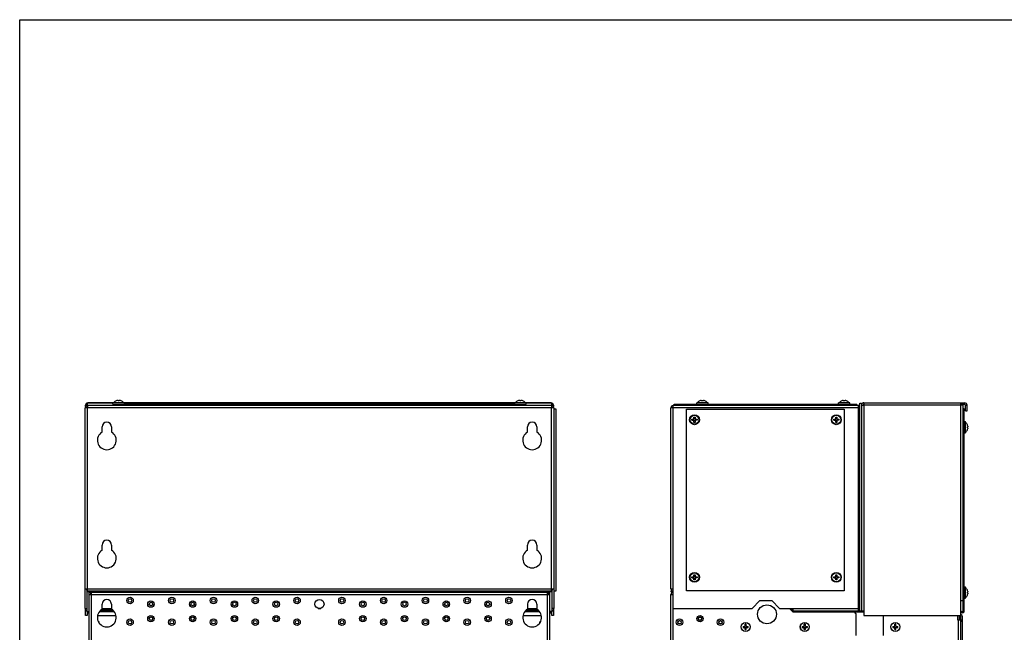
# Model space of a CAD drawing. Header units: millimetres. Extents: x 0 to 2500, y 0 to 2200.
# Tile 2 of 67: x 0 to 1250, y 1422 to 2200. Entities that reach past the tile are written whole.
import ezdxf

# ---------------------------------------------------------------- set-up
doc = ezdxf.new("R2010")
doc.units = ezdxf.units.MM
doc.header["$LTSCALE"] = 143.407407
doc.layers.get('0').update_dxf_attribs({"linetype": 'CONTINUOUS'})
for name, color, linetype in [('00_COMPONENTS', 7, 'CONTINUOUS'), ('_1456039', 7, 'CONTINUOUS'), ('_2025582', 7, 'CONTINUOUS'), ('_689620', 7, 'CONTINUOUS')]:
    doc.layers.add(name, color=color, linetype=linetype)

msp = doc.modelspace()

# ---------------------------------------------------------------- linework, layer by layer
at = {"color": 7, "linetype": 'CONTINUOUS'}
for p, q in [((0, 0), (0, 2200)), ((0, 0), (0, 2200)), ((0, 2200), (2500, 2200)), ((0, 2200), (2500, 2200))]:
    msp.add_line(p, q, dxfattribs=at)
at = {"layer": '00_COMPONENTS', "color": 7, "linetype": 'CONTINUOUS'}
for p, q in [((85.6, 1713.1), (85.6, 1710.1)), ((118.4, 1713.1), (85.6, 1713.1)), ((86.6, 1713.1), (86.6, 1713.6)), ((118.4, 1713.6), (86.6, 1713.6)), ((118.4, 1712.1), (118.4, 1713.7)), ((132.9, 1713.7), (118.4, 1713.7)), ((122.5, 1716), (122.5, 1716.1)), ((124.9, 1716.5), (124.2, 1716.5)), ((124.9, 1716), (124.9, 1716.5)), ((126.4, 1716.5), (126.4, 1716)), ((127.1, 1716.5), (126.4, 1716.5)), ((128.8, 1716.1), (128.8, 1716)), ((132.9, 1712.1), (132.9, 1713.7)), ((628.4, 1713.6), (132.9, 1713.6)), ((628.4, 1713.1), (132.9, 1713.1)), ((628.4, 1712.1), (628.4, 1713.7)), ((642.9, 1713.7), (628.4, 1713.7)), ((632.5, 1716), (632.5, 1716.1)), ((634.9, 1716.5), (634.2, 1716.5)), ((634.9, 1716), (634.9, 1716.5)), ((636.4, 1716.5), (636.4, 1716)), ((637.1, 1716.5), (636.4, 1716.5)), ((638.8, 1716.1), (638.8, 1716)), ((642.9, 1712.1), (642.9, 1713.7)), ((674.6, 1713.6), (642.9, 1713.6)), ((675.6, 1713.1), (642.9, 1713.1)), ((674.6, 1713.6), (674.6, 1713.1)), ((675.6, 1710.1), (675.6, 1713.1)), ((859.5, 1712.1), (859.5, 1713.7)), ((874, 1713.7), (859.5, 1713.7)), ((863.6, 1716), (863.6, 1716.1)), ((865.3, 1716.5), (866, 1716.5)), ((866, 1716), (866, 1716.5)), ((867.4, 1716.5), (867.4, 1716)), ((867.4, 1716.5), (868.1, 1716.5)), ((869.8, 1716.1), (869.8, 1716)), ((874, 1712.1), (874, 1713.7)), ((1039.5, 1712.1), (1039.5, 1713.7)), ((1054, 1713.7), (1039.5, 1713.7)), ((1043.6, 1716), (1043.6, 1716.1)), ((1045.3, 1716.5), (1046, 1716.5)), ((1046, 1716), (1046, 1716.5)), ((1047.4, 1716.5), (1047.4, 1716)), ((1047.4, 1716.5), (1048.1, 1716.5)), ((1049.8, 1716.1), (1049.8, 1716)), ((1054, 1712.1), (1054, 1713.7)), ((1066.7, 1448.6), (1066.7, 1713.1)), ((1066.7, 1713.1), (1068.7, 1713.1)), ((1068.7, 1713.1), (1068.7, 1449.6)), ((1071.7, 1713.6), (1071.7, 1443.6)), ((1071.7, 1713.6), (1199.7, 1713.6)), ((1194.7, 1443.6), (1194.7, 1713.6)), ((1199.7, 1711.6), (1199.7, 1713.6)), ((83.1, 1452.6), (83.1, 1707.1)), ((678.1, 1707.1), (83.1, 1707.1)), ((83.6, 1708.8), (83.6, 1710.6)), ((83.6, 1710.6), (85.6, 1710.6)), ((85.6, 1708), (85.6, 1707.1)), ((86.1, 1710.1), (86.1, 1708.1)), ((675, 1710.1), (86.1, 1710.1)), ((86.1, 1707.1), (86.2, 1708.6)), ((86.1, 1474.7), (86.1, 1707.1)), ((86.2, 1708.6), (86.3, 1710.1)), ((118.4, 1712.1), (642.9, 1712.1)), ((119.6, 1710.1), (119.6, 1712.1)), ((641.6, 1710.1), (641.6, 1712.1)), ((675, 1710.1), (675, 1710)), ((675, 1710), (675, 1709.5)), ((675, 1709.5), (675.1, 1708.3)), ((675.1, 1710.1), (675.1, 1708.1)), ((675.1, 1708.3), (675.1, 1708.1)), ((675.1, 1708.1), (675.1, 1707.1)), ((675.1, 1474.7), (675.1, 1707.1)), ((675.6, 1710.6), (677.6, 1710.6)), ((675.6, 1707.1), (675.6, 1708)), ((677.6, 1710.6), (677.6, 1708.8)), ((678.1, 1707.1), (678.1, 1452.6)), ((681.1, 1705.6), (678.1, 1705.6)), ((681.1, 1475.1), (681.1, 1705.6)), ((826.7, 1477.6), (826.7, 1707.1)), ((1064.7, 1707.1), (826.7, 1707.1)), ((829.7, 1708.1), (829.7, 1710.1)), ((1066.7, 1710.1), (829.7, 1710.1)), ((829.7, 1707.1), (829.8, 1708.6)), ((829.7, 523.1), (829.7, 1707.1)), ((829.8, 1708.6), (829.9, 1710.1)), ((830.7, 1710.1), (830.7, 1712.1)), ((830.7, 1712.1), (1062.7, 1712.1)), ((846.7, 1475.1), (846.7, 1705.6)), ((846.7, 1705.6), (1046.7, 1705.6)), ((1046.7, 1705.6), (1046.7, 1475.1)), ((1062.7, 1710.1), (1062.7, 1712.1)), ((1064.7, 1449.7), (1064.7, 1710.1)), ((1066.7, 1706.1), (1064.7, 1706.1)), ((1068.7, 1710.6), (1070.7, 1710.6)), ((1068.9, 1710.3), (1070.7, 1710.5)), ((1070.7, 1710.5), (1071.4, 1710.6)), ((1071.4, 1710.6), (1071.7, 1710.6)), ((1197.7, 1710.6), (1071.7, 1710.6)), ((1199.7, 1711.6), (1194.7, 1711.6)), ((1197.7, 1449.6), (1197.7, 1710.6)), ((1199.2, 1706.1), (1197.7, 1706.1)), ((1199.2, 1449.6), (1199.2, 1706.1)), ((1200.7, 1703.6), (1200.7, 1710.6)), ((1200.7, 1710.6), (1202.7, 1710.6)), ((1200.7, 1703.6), (1202.7, 1703.6)), ((1202.7, 1703.6), (1202.7, 1710.6)), ((853.4, 1691.4), (853.4, 1692.8)), ((853.4, 1692.8), (855.7, 1692.8)), ((853.4, 1691.4), (855.7, 1691.4)), ((855.1, 1692.8), (855.1, 1691.4)), ((856, 1693.2), (856, 1695.4)), ((856, 1695.4), (857.4, 1695.4)), ((857.4, 1693.7), (856, 1693.7)), ((856, 1688.8), (856, 1691.1)), ((857.4, 1690.6), (856, 1690.6)), ((857.4, 1688.8), (856, 1688.8)), ((857.4, 1695.4), (857.4, 1693.2)), ((857.4, 1691.1), (857.4, 1688.8)), ((857.8, 1692.8), (860, 1692.8)), ((860, 1691.4), (857.8, 1691.4)), ((858.3, 1691.4), (858.3, 1692.8)), ((860, 1692.8), (860, 1691.4)), ((1033.4, 1691.4), (1033.4, 1692.8)), ((1033.4, 1692.8), (1035.7, 1692.8)), ((1033.4, 1691.4), (1035.7, 1691.4)), ((1035.1, 1692.8), (1035.1, 1691.4)), ((1036, 1693.2), (1036, 1695.4)), ((1036, 1695.4), (1037.4, 1695.4)), ((1037.4, 1693.7), (1036, 1693.7)), ((1036, 1688.8), (1036, 1691.1)), ((1037.4, 1690.6), (1036, 1690.6)), ((1037.4, 1688.8), (1036, 1688.8)), ((1037.4, 1695.4), (1037.4, 1693.2)), ((1037.4, 1691.1), (1037.4, 1688.8)), ((1037.8, 1692.8), (1040, 1692.8)), ((1040, 1691.4), (1037.8, 1691.4)), ((1038.3, 1691.4), (1038.3, 1692.8)), ((1040, 1692.8), (1040, 1691.4)), ((1199.2, 1689.9), (1200.8, 1689.9)), ((1200.8, 1675.4), (1200.8, 1689.9)), ((104.6, 1676.5), (104.6, 1683.1)), ((116.6, 1683.1), (116.6, 1676.5)), ((644.6, 1676.5), (644.6, 1683.1)), ((656.6, 1683.1), (656.6, 1676.5)), ((1199.2, 1675.4), (1200.8, 1675.4)), ((1203.1, 1685.8), (1203.1, 1685.8)), ((1203.1, 1683.3), (1203.6, 1683.3)), ((1203.6, 1681.9), (1203.1, 1681.9)), ((1203.1, 1679.5), (1203.1, 1679.5)), ((1203.6, 1684.1), (1203.6, 1683.3)), ((1203.6, 1681.9), (1203.6, 1681.2)), ((104.6, 1526.5), (104.6, 1533.1)), ((116.6, 1533.1), (116.6, 1526.5)), ((644.6, 1526.5), (644.6, 1533.1)), ((656.6, 1533.1), (656.6, 1526.5)), ((853.4, 1491.4), (853.4, 1492.8)), ((853.4, 1492.8), (855.7, 1492.8)), ((853.4, 1491.4), (855.7, 1491.4)), ((855.1, 1492.8), (855.1, 1491.4)), ((856, 1493.2), (856, 1495.4)), ((856, 1495.4), (857.4, 1495.4)), ((857.4, 1493.7), (856, 1493.7)), ((856, 1488.8), (856, 1491.1)), ((857.4, 1490.6), (856, 1490.6)), ((857.4, 1488.8), (856, 1488.8)), ((857.4, 1495.4), (857.4, 1493.2)), ((857.4, 1491.1), (857.4, 1488.8)), ((857.8, 1492.8), (860, 1492.8)), ((860, 1491.4), (857.8, 1491.4)), ((858.3, 1491.4), (858.3, 1492.8)), ((860, 1492.8), (860, 1491.4)), ((1033.4, 1491.4), (1033.4, 1492.8)), ((1033.4, 1492.8), (1035.7, 1492.8)), ((1033.4, 1491.4), (1035.7, 1491.4)), ((1035.1, 1492.8), (1035.1, 1491.4)), ((1036, 1493.2), (1036, 1495.4)), ((1036, 1495.4), (1037.4, 1495.4)), ((1037.4, 1493.7), (1036, 1493.7)), ((1036, 1488.8), (1036, 1491.1)), ((1037.4, 1490.6), (1036, 1490.6)), ((1037.4, 1488.8), (1036, 1488.8)), ((1037.4, 1495.4), (1037.4, 1493.2)), ((1037.4, 1491.1), (1037.4, 1488.8)), ((1037.8, 1492.8), (1040, 1492.8)), ((1040, 1491.4), (1037.8, 1491.4)), ((1038.3, 1491.4), (1038.3, 1492.8)), ((1040, 1492.8), (1040, 1491.4)), ((83.1, 1477.6), (678.1, 1477.6)), ((85.1, 1477.6), (85.1, 1448.6)), ((85.4, 1476.5), (85.1, 1476.5)), ((676.1, 1476.5), (675.9, 1476.5)), ((676.1, 1448.6), (676.1, 1477.6)), ((678.1, 1475.1), (681.1, 1475.1)), ((826.7, 1477.6), (829.7, 1477.6)), ((1046.7, 1475.1), (846.7, 1475.1)), ((1199.2, 1479.9), (1200.8, 1479.9)), ((1200.8, 1465.4), (1200.8, 1479.9)), ((1203.1, 1475.8), (1203.1, 1475.8)), ((676.1, 1474.6), (85.1, 1474.6)), ((676.1, 1473.6), (85.1, 1473.6)), ((88.1, 523.1), (88.1, 1473.1)), ((88.1, 1473.1), (673.1, 1473.1)), ((88.1, 1470.1), (673.1, 1470.1)), ((90.1, 1473.1), (90.1, 1470.1)), ((91.1, 523.1), (91.1, 1473.1)), ((100.1, 1473.1), (100.1, 1473.6)), ((103.7, 1473.6), (104.6, 1473.1)), ((657.6, 1473.6), (656.7, 1473.1)), ((661.1, 1473.6), (661.1, 1473.1)), ((670.1, 523.1), (670.1, 1473.1)), ((671.1, 1473.1), (671.1, 1470.1)), ((673.1, 523.1), (673.1, 1473.1)), ((826.7, 1474.6), (826.7, 1473.6)), ((829.7, 1474.6), (826.7, 1474.6)), ((829.7, 1473.6), (826.7, 1473.6)), ((826.7, 523.1), (826.7, 1470.1)), ((826.7, 1470.1), (829.7, 1470.1)), ((939.7, 1462.6), (929.7, 1452.6)), ((939.7, 1462.6), (954.7, 1462.6)), ((964.7, 1452.6), (954.7, 1462.6)), ((1194.7, 1462.6), (1197.7, 1462.6)), ((1199.2, 1465.4), (1200.8, 1465.4)), ((1203.1, 1473.3), (1203.6, 1473.3)), ((1203.6, 1471.9), (1203.1, 1471.9)), ((1203.1, 1469.5), (1203.1, 1469.5)), ((1203.6, 1474.1), (1203.6, 1473.3)), ((1203.6, 1471.9), (1203.6, 1471.2)), ((83.1, 1452.6), (85.1, 1452.6)), ((83.6, 1443.6), (83.6, 1451)), ((104.9, 1451.7), (104.9, 1458.1)), ((104.9, 1452.6), (116.4, 1452.6)), ((104.9, 1451.6), (116.4, 1451.6)), ((116.4, 1458.1), (116.4, 1451.7)), ((379, 1452.6), (382.3, 1452.6)), ((644.9, 1451.7), (644.9, 1458.1)), ((644.9, 1452.6), (656.4, 1452.6)), ((644.9, 1451.6), (656.4, 1451.6)), ((656.4, 1458.1), (656.4, 1451.7)), ((678.1, 1452.6), (676.1, 1452.6)), ((677.6, 1451), (677.6, 1443.6)), ((829.7, 1452.6), (929.7, 1452.6)), ((964.7, 1452.6), (1064.7, 1452.6)), ((977.2, 1452.6), (981.7, 1448.1)), ((981.7, 1448.6), (977.7, 1452.6)), ((979.1, 1452.6), (981.7, 1450.1)), ((981.1, 1451.3), (979.7, 1452.6)), ((981.1, 1451.3), (981.7, 1452)), ((981.7, 1452.6), (981.7, 1449.8)), ((1064.7, 1453.6), (1066.7, 1453.6)), ((83.6, 1449.6), (85.1, 1449.6)), ((85.6, 1443.6), (83.6, 1443.6)), ((85.1, 1448.6), (88.1, 1448.6)), ((85.6, 1448.6), (85.6, 1443.6)), ((86.1, 1448.6), (86.1, 1447.1)), ((88.1, 1447.5), (86.1, 1447.5)), ((86.1, 1447.1), (88.1, 1447.1)), ((120, 1448.6), (101.3, 1448.6)), ((119.1, 1449.6), (102.2, 1449.6)), ((660, 1448.6), (641.3, 1448.6)), ((659.1, 1449.6), (642.2, 1449.6)), ((676.1, 1448.6), (673.1, 1448.6)), ((675.1, 1447.5), (673.1, 1447.5)), ((673.1, 1447.1), (675.1, 1447.1)), ((675.1, 1447.1), (675.1, 1448.6)), ((675.6, 1443.6), (675.6, 1448.6)), ((677.6, 1443.6), (675.6, 1443.6)), ((676.2, 1449.6), (677.6, 1449.6)), ((982, 1449.8), (981.7, 1449.8)), ((1066.7, 1448.6), (981.7, 1448.6)), ((981.7, 1448.1), (1059.7, 1448.1)), ((982, 1449.8), (982.1, 1449.6)), ((982.1, 1449.6), (1071.7, 1449.6)), ((1061.7, 1446.1), (1059.7, 1448.1)), ((1061.7, 1446.1), (1061.7, 1418.1)), ((1071.7, 1443.6), (1194.7, 1443.6)), ((1096.7, 1418.1), (1096.7, 1443.6)), ((1190.7, 1443.1), (1190.2, 1443.6)), ((1190.7, 1443.1), (1190.7, 1438.1)), ((1194.2, 1443.1), (1190.7, 1443.1)), ((1190.7, 1438.1), (1196.7, 1438.1)), ((1191.7, 1337.1), (1191.7, 1438.1)), ((1192.7, 1443.1), (1192.7, 1438.1)), ((1194.7, 1449.6), (1196.2, 1448.8)), ((1195.5, 1447.5), (1194.7, 1447.9)), ((1194.7, 1074.1), (1194.7, 1442.6)), ((1195.5, 1447.5), (1196.2, 1448.8)), ((1196.7, 1442.6), (1196.7, 1074.1)), ((1199.2, 1449.6), (1197.7, 1449.6)), ((918.4, 1429.8), (918.4, 1428.4)), ((918.4, 1429.8), (920.7, 1429.8)), ((918.4, 1428.4), (920.7, 1428.4)), ((920.1, 1429.8), (920.1, 1428.4)), ((921, 1430.2), (921, 1432.4)), ((922.4, 1432.4), (921, 1432.4)), ((922.4, 1430.7), (921, 1430.7)), ((921, 1425.8), (921, 1428.1)), ((921, 1427.6), (922.4, 1427.6)), ((921, 1425.8), (922.4, 1425.8)), ((922.4, 1430.2), (922.4, 1432.4)), ((922.4, 1425.8), (922.4, 1428.1)), ((922.8, 1429.8), (925, 1429.8)), ((922.8, 1428.4), (925, 1428.4)), ((923.3, 1428.4), (923.3, 1429.8)), ((925, 1428.4), (925, 1429.8)), ((993.4, 1429.8), (993.4, 1428.4)), ((993.4, 1429.8), (995.7, 1429.8)), ((993.4, 1428.4), (995.7, 1428.4)), ((995.1, 1429.8), (995.1, 1428.4)), ((996, 1430.2), (996, 1432.4)), ((997.4, 1432.4), (996, 1432.4)), ((997.4, 1430.7), (996, 1430.7)), ((996, 1425.8), (996, 1428.1)), ((996, 1427.6), (997.4, 1427.6)), ((996, 1425.8), (997.4, 1425.8)), ((997.4, 1430.2), (997.4, 1432.4)), ((997.4, 1425.8), (997.4, 1428.1)), ((997.8, 1429.8), (1000, 1429.8)), ((997.8, 1428.4), (1000, 1428.4)), ((998.3, 1428.4), (998.3, 1429.8)), ((1000, 1428.4), (1000, 1429.8)), ((1108.4, 1429.8), (1108.4, 1428.4)), ((1108.4, 1429.8), (1110.7, 1429.8)), ((1108.4, 1428.4), (1110.7, 1428.4)), ((1110.1, 1429.8), (1110.1, 1428.4)), ((1111, 1430.2), (1111, 1432.4)), ((1112.4, 1432.4), (1111, 1432.4)), ((1112.4, 1430.7), (1111, 1430.7)), ((1111, 1425.8), (1111, 1428.1)), ((1111, 1427.6), (1112.4, 1427.6)), ((1111, 1425.8), (1112.4, 1425.8)), ((1112.4, 1430.2), (1112.4, 1432.4)), ((1112.4, 1425.8), (1112.4, 1428.1)), ((1112.8, 1429.8), (1115, 1429.8)), ((1112.8, 1428.4), (1115, 1428.4)), ((1113.3, 1428.4), (1113.3, 1429.8)), ((1115, 1428.4), (1115, 1429.8)), ((1196.7, 1436.1), (1194.7, 1436.1))]:
    msp.add_line(p, q, dxfattribs=at)
for centre, radius in [((856.7, 1692.1), 6.25), ((856.7, 1692.1), 5.65), ((856.7, 1692.1), 1.28), ((1036.7, 1692.1), 6.25), ((1036.7, 1692.1), 5.65), ((1036.7, 1692.1), 1.28), ((856.7, 1492.1), 6.25), ((856.7, 1492.1), 5.65), ((856.7, 1492.1), 1.28), ((1036.7, 1492.1), 6.25), ((1036.7, 1492.1), 5.65), ((1036.7, 1492.1), 1.28), ((140.1, 1462.6), 4.1), ((140.1, 1462.6), 2.25), ((193.1, 1462.6), 4.1), ((193.1, 1462.6), 2.25), ((246.1, 1462.6), 4.1), ((246.1, 1462.6), 2.25), ((299.1, 1462.6), 4.1), ((299.1, 1462.6), 2.25), ((352.1, 1462.6), 4.1), ((352.1, 1462.6), 2.25), ((380.6, 1458.1), 5.75), ((409.1, 1462.6), 4.1), ((409.1, 1462.6), 2.25), ((462.1, 1462.6), 4.1), ((462.1, 1462.6), 2.25), ((515.1, 1462.6), 4.1), ((515.1, 1462.6), 2.25), ((568.1, 1462.6), 4.1), ((568.1, 1462.6), 2.25), ((621.1, 1462.6), 4.1), ((621.1, 1462.6), 2.25), ((166.6, 1458.1), 4.1), ((166.6, 1458.1), 2.25), ((219.6, 1458.1), 4.1), ((219.6, 1458.1), 2.25), ((272.6, 1458.1), 4.1), ((272.6, 1458.1), 2.25), ((325.6, 1458.1), 4.1), ((325.6, 1458.1), 2.25), ((435.6, 1458.1), 4.1), ((435.6, 1458.1), 2.25), ((488.6, 1458.1), 4.1), ((488.6, 1458.1), 2.25), ((541.6, 1458.1), 4.1), ((541.6, 1458.1), 2.25), ((594.6, 1458.1), 4.1), ((594.6, 1458.1), 2.25), ((948.7, 1445.1), 12), ((140.1, 1435.1), 4.1), ((166.6, 1439.6), 4.1), ((166.6, 1439.6), 2.25), ((193.1, 1435.1), 4.1), ((219.6, 1439.6), 4.1), ((219.6, 1439.6), 2.25), ((246.1, 1435.1), 4.1), ((272.6, 1439.6), 4.1), ((272.6, 1439.6), 2.25), ((299.1, 1435.1), 4.1), ((325.6, 1439.6), 4.1), ((325.6, 1439.6), 2.25), ((352.1, 1435.1), 4.1), ((409.1, 1435.1), 4.1), ((435.6, 1439.6), 4.1), ((435.6, 1439.6), 2.25), ((462.1, 1435.1), 4.1), ((488.6, 1439.6), 4.1), ((488.6, 1439.6), 2.25), ((515.1, 1435.1), 4.1), ((541.6, 1439.6), 4.1), ((541.6, 1439.6), 2.25), ((568.1, 1435.1), 4.1), ((594.6, 1439.6), 4.1), ((594.6, 1439.6), 2.25), ((621.1, 1435.1), 4.1), ((837.7, 1435.1), 4.1), ((863.7, 1439.6), 4.1), ((863.7, 1439.6), 2.25), ((863.7, 1439.6), 2.05), ((889.7, 1435.1), 4.1), ((140.1, 1435.1), 2.25), ((193.1, 1435.1), 2.25), ((246.1, 1435.1), 2.25), ((299.1, 1435.1), 2.25), ((352.1, 1435.1), 2.25), ((409.1, 1435.1), 2.25), ((462.1, 1435.1), 2.25), ((515.1, 1435.1), 2.25), ((568.1, 1435.1), 2.25), ((621.1, 1435.1), 2.25), ((837.7, 1435.1), 2.25), ((837.7, 1435.1), 2.05), ((889.7, 1435.1), 2.25), ((889.7, 1435.1), 2.05), ((921.7, 1429.1), 5.75), ((921.7, 1429.1), 5.65), ((921.7, 1429.1), 1.28), ((996.7, 1429.1), 5.75), ((996.7, 1429.1), 5.65), ((996.7, 1429.1), 1.28), ((1111.7, 1429.1), 5.75), ((1111.7, 1429.1), 5.65), ((1111.7, 1429.1), 1.28)]:
    msp.add_circle(centre, radius, dxfattribs=at)
for centre, radius, start, end in [((86.6, 1710.6), 3, 90, 180), ((125.6, 1708.5), 8.2, 112.4186, 140.19), ((125.6, 1708.5), 8.17, 100.0393, 112.4377), ((125.6, 1707.4), 8.71, 85.3235, 94.6765), ((125.6, 1708.5), 8.17, 67.5623, 79.9607), ((125.6, 1708.5), 8.2, 39.81, 67.5814), ((635.6, 1708.5), 8.2, 112.4186, 140.19), ((635.6, 1708.5), 8.17, 100.0393, 112.4377), ((635.6, 1707.4), 8.71, 85.3235, 94.6765), ((635.6, 1708.5), 8.17, 67.5623, 79.9607), ((635.6, 1708.5), 8.2, 39.81, 67.5814), ((674.6, 1710.6), 3, 0, 90), ((866.7, 1708.5), 8.2, 112.4284, 140.19), ((866.7, 1708.5), 8.17, 100.0393, 112.4377), ((866.7, 1707.4), 8.71, 85.3235, 94.6765), ((866.7, 1708.5), 8.17, 67.5623, 79.9607), ((866.7, 1708.5), 8.2, 40.1945, 67.5716), ((1046.7, 1708.5), 8.2, 112.4284, 140.19), ((1046.7, 1708.5), 8.17, 100.0393, 112.4377), ((1046.7, 1707.4), 8.71, 85.3235, 94.6765), ((1046.7, 1708.5), 8.17, 67.5623, 79.9607), ((1046.7, 1708.5), 8.2, 40.1945, 67.5716), ((1071.7, 1710.6), 3, 90, 163.9111), ((1199.7, 1710.6), 3, 0, 90), ((86.1, 1707.1), 3, 90, 180), ((86.1, 1707.1), 1, 90, 180), ((675.1, 1707.1), 3, 0, 90), ((675.1, 1707.1), 1, 0, 90), ((674.8, 1730.8), 20.5, 272.381, 272.8987), ((675, 1727.3), 17, 272.8534, 274.6169), ((829.7, 1707.1), 3, 90, 180), ((829.7, 1707.1), 1, 90, 180), ((1071.7, 1710.6), 1, 90, 180), ((1199.7, 1710.6), 1, 0, 90), ((110.6, 1683.1), 6, 0, 180), ((650.6, 1683.1), 6, 0, 180), ((856.7, 1692.1), 1.52, 117.8118, 152.1882), ((856.7, 1692.1), 1.52, 207.8118, 242.1882), ((856.7, 1692.1), 1.52, 27.8118, 62.1882), ((856.7, 1692.1), 1.52, 297.8118, 332.1882), ((1036.7, 1692.1), 1.52, 117.8118, 152.1882), ((1036.7, 1692.1), 1.52, 207.8118, 242.1882), ((1036.7, 1692.1), 1.52, 27.8118, 62.1882), ((1036.7, 1692.1), 1.52, 297.8118, 332.1882), ((1195.6, 1682.6), 8.2, 22.4186, 50.19), ((110.6, 1666.1), 12, 120, 60), ((650.6, 1666.1), 12, 120, 60), ((1195.6, 1682.6), 8.2, 309.81, 337.5814), ((1195.6, 1682.6), 8.17, 10.0393, 22.4377), ((1194.4, 1682.6), 8.71, 355.3235, 4.6765), ((1195.6, 1682.6), 8.17, 337.5623, 349.9607), ((110.6, 1533.1), 6, 0, 180), ((650.6, 1533.1), 6, 0, 180), ((110.6, 1516.1), 12, 120, 60), ((650.6, 1516.1), 12, 120, 60), ((856.7, 1492.1), 1.52, 117.8118, 152.1882), ((856.7, 1492.1), 1.52, 207.8118, 242.1882), ((856.7, 1492.1), 1.52, 27.8118, 62.1882), ((856.7, 1492.1), 1.52, 297.8118, 332.1882), ((1036.7, 1492.1), 1.52, 117.8118, 152.1882), ((1036.7, 1492.1), 1.52, 207.8118, 242.1882), ((1036.7, 1492.1), 1.52, 27.8118, 62.1882), ((1036.7, 1492.1), 1.52, 297.8118, 332.1882), ((88.1, 1477.6), 3, 202.6838, 228.0523), ((673.1, 1477.6), 3, 311.9477, 344.6686), ((829.7, 1477.6), 3, 180, 247.3162), ((829.7, 1477.6), 1, 180, 263.7707), ((1195.6, 1472.6), 8.2, 22.4186, 50.19), ((1195.6, 1472.6), 8.17, 10.0393, 22.4377), ((100.6, 1469.6), 5, 44.5065, 53.1655), ((110.6, 1458.1), 5.75, 0, 180), ((650.6, 1458.1), 5.75, 0, 180), ((660.6, 1469.6), 5, 126.8345, 135.4935), ((829.7, 1470.1), 3, 90, 180), ((829.7, 1470.1), 1, 90, 180), ((1195.6, 1472.6), 8.2, 309.81, 337.5814), ((1194.4, 1472.6), 8.71, 355.3235, 4.6765), ((1195.6, 1472.6), 8.17, 337.5623, 349.9607), ((86.1, 1452.6), 3, 180, 250.5288), ((110.6, 1441.1), 12, 118.631, 61.369), ((650.6, 1441.1), 12, 118.631, 61.369), ((675.1, 1452.6), 3, 289.4712, 360), ((1194.2, 1442.6), 0.5, 0, 90), ((1194.2, 1442.6), 2.5, 0, 78.4095), ((1196.7, 1449.6), 2.5, 240, 360), ((1196.7, 1449.6), 1, 240, 360), ((921.7, 1429.1), 1.52, 117.8118, 152.1882), ((921.7, 1429.1), 1.52, 207.8118, 242.1882), ((921.7, 1429.1), 1.52, 27.8118, 62.1882), ((921.7, 1429.1), 1.52, 297.8118, 332.1882), ((996.7, 1429.1), 1.52, 117.8118, 152.1882), ((996.7, 1429.1), 1.52, 207.8118, 242.1882), ((996.7, 1429.1), 1.52, 27.8118, 62.1882), ((996.7, 1429.1), 1.52, 297.8118, 332.1882), ((1111.7, 1429.1), 1.52, 117.8118, 152.1882), ((1111.7, 1429.1), 1.52, 207.8118, 242.1882), ((1111.7, 1429.1), 1.52, 27.8118, 62.1882), ((1111.7, 1429.1), 1.52, 297.8118, 332.1882)]:
    msp.add_arc(centre, radius, start, end, dxfattribs=at)
for points, knots in [([(86.8, 1713.1), (86.8, 1713.3), (86.8, 1713.4), (86.7, 1713.6), (86.6, 1713.6)], [0, 0, 0, 0, 0.701108, 1, 1, 1, 1]), ([(674.6, 1713.6), (674.6, 1713.6), (674.5, 1713.4), (674.5, 1713.3), (674.5, 1713.1)], [0, 0, 0, 0, 0.298469, 1, 1, 1, 1]), ([(83.6, 1710.6), (83.6, 1710.6), (84, 1710.5), (84.3, 1710.4), (84.5, 1710.4)], [0, 0, 0, 0, 0.287208, 1, 1, 1, 1]), ([(84.5, 1710.4), (84.5, 1710.4), (84.9, 1710.3), (85.3, 1710.3), (85.6, 1710.3)], [0, 0, 0, 0, 0.219182, 1, 1, 1, 1]), ([(677, 1710.4), (677.2, 1710.4), (677.4, 1710.5), (677.6, 1710.6), (677.6, 1710.6)], [0, 0, 0, 0, 0.706369, 1, 1, 1, 1])]:
    msp.add_open_spline(points, degree=3, knots=knots, dxfattribs=at)
for points in [[(676.4, 1710.3), (676.6, 1710.4), (676.8, 1710.4), (677, 1710.4)], [(85.4, 1475.6), (85.3, 1475.8), (85.2, 1476), (85.2, 1476.2)], [(85.6, 1475.4), (85.5, 1475.5), (85.4, 1475.6), (85.4, 1475.6)], [(86.1, 1474.9), (85.9, 1475), (85.7, 1475.2), (85.6, 1475.4)], [(675.5, 1475.2), (675.4, 1475.1), (675.3, 1475), (675.2, 1474.9)], [(675.7, 1475.4), (675.7, 1475.3), (675.6, 1475.2), (675.5, 1475.2)], [(676.1, 1476.5), (676.1, 1476.1), (676, 1475.7), (675.7, 1475.4)]]:
    msp.add_open_spline(points, degree=3, dxfattribs=at)
at = {"layer": '_1456039', "color": 7, "linetype": 'CONTINUOUS'}
for p, q in [((100.4, 1435.7), (100.4, 1435.7)), ((100.4, 1435.7), (100.9, 1435.7)), ((100.9, 1434.2), (100.9, 1435.7)), ((660.4, 1434.2), (660.4, 1435.7)), ((660.9, 1435.7), (660.4, 1435.7)), ((660.9, 1435.7), (660.9, 1435.7)), ((661.4, 1435.7), (661.1, 1435.7))]:
    msp.add_line(p, q, dxfattribs=at)
for centre, radius, start, end in [((100.2, 1435), 0.7, 0, 90), ((100.2, 1435), 0.25, 0, 88.0923), ((661.1, 1435), 0.7, 90, 180), ((661.1, 1435), 0.25, 91.9077, 180)]:
    msp.add_arc(centre, radius, start, end, dxfattribs=at)
at = {"layer": '_2025582', "color": 7, "linetype": 'CONTINUOUS'}
for p, q in [((98.9, 1443.6), (122.4, 1443.6)), ((120.4, 1448.1), (100.9, 1448.1)), ((638.9, 1443.6), (662.4, 1443.6)), ((660.4, 1448.1), (640.9, 1448.1))]:
    msp.add_line(p, q, dxfattribs=at)
at = {"layer": '_689620', "color": 7, "linetype": 'CONTINUOUS'}
msp.add_line((1059.7, 1448.1), (1071.7, 1448.1), dxfattribs=at)

doc.saveas('drawing.dxf')
